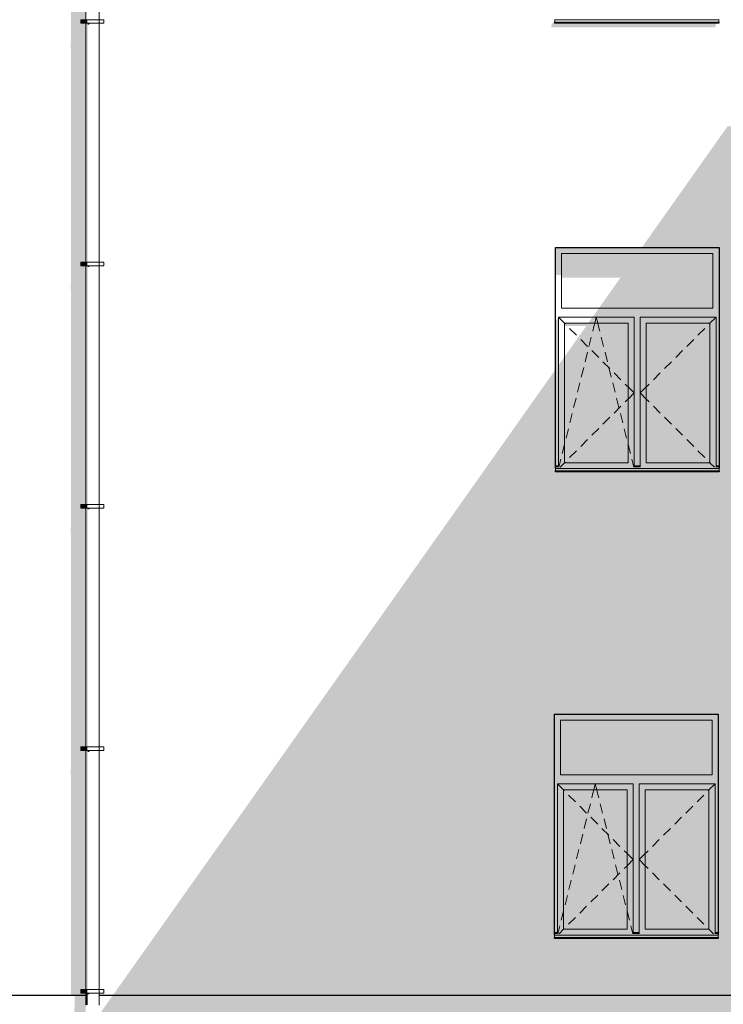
# Model space of a CAD drawing. Header units: millimetres. Extents: x -95523 to 190468, y -7401 to 17692.
# Tile 61 of 139: x 5723 to 11526, y 306 to 8430. Entities that reach past the tile are written whole.
import ezdxf

# ---------------------------------------------------------------- set-up
doc = ezdxf.new("R2010")
doc.units = ezdxf.units.MM
doc.header["$MEASUREMENT"] = 0
for name, color, linetype, lineweight in [('Р_Фасад в осях 1-24_2_1_Цоколь_Ном._пера__2', 8, 'Continuous', 15), ('Р_Фасад в осях 1-24_2_1_Цоколь_Ном._пера__21', 7, 'Continuous', 30), ('Р_Фасад в осях 1-24_2_Конструктив - Стены Несущие_Ном._пера__1', 7, 'Continuous', 15), ('Р_Фасад в осях 1-24_2_Конструктив - Стены Несущие_Ном._пера__2', 8, 'Continuous', 15), ('Р_Фасад в осях 1-24_2_Конструктив - Стены Несущие_Ном._пера__21', 7, 'Continuous', 30), ('Р_Фасад в осях 1-24_2_Новый_1 ВОДОСТОК_Ном._пера__141', 7, 'Continuous', 20), ('Р_Фасад в осях 1-24_2_Новый_1 ВОДОСТОК_Ном._пера__2', 8, 'Continuous', 15), ('Р_Фасад в осях 1-24_2_Новый_Конструктив - Стены Несущие_Ном._пера__1', 7, 'Continuous', 15), ('Р_Фасад в осях 1-24_2_Новый_Конструктив - Стены Несущие_Ном._пера__2', 8, 'Continuous', 15), ('Р_Фасад в осях 1-24_2_Новый_Конструктив - Стены Несущие_Ном._пера__21', 7, 'Continuous', 30)]:
    doc.layers.add(name, color=color, linetype=linetype, lineweight=lineweight)

msp = doc.modelspace()

# ---------------------------------------------------------------- hatches: boundary and pattern name
at = {"layer": 'Р_Фасад в осях 1-24_2_1_Цоколь_Ном._пера__2', "linetype": 'Continuous', "lineweight": 0, "true_color": 0x3f3f3f}
for points in [[(6102.6, -169.5), (6020.2, -286), (13982.8, -286), (13982.8, -131.9), (13925.3, -131.9), (13925.3, -121.9), (13982.8, -121.9), (13982.8, 380), (13953.5, 380), (13953.5, 356), (13953.5, 329.7), (13953.5, 312.4), (13953.5, 104.5), (13913.5, 104.5), (13913.5, 127.6), (13913.5, 356), (13913.5, 380), (6491.2, 380), (6377.4, 219.2), (6377.4, 93.6), (6373.2, 78.7), (6361.3, 66.1), (6343.5, 57.6), (6322.4, 54.7), (6301.4, 57.6), (6283.5, 66.1), (6271.6, 78.7), (6267.4, 93.6), (6267.4, 380), (6175.8, 380), (6175.8, 287.7), (6172.9, 275.2), (6172.9, 245.2), (6175.8, 236.8), (6175.8, 67), (6081.9, -159.9), (6081.2, -165.1), (6090.6, -168.6)], [(6377.4, 377.1), (6401.5, 377.1), (6403.5, 380), (6377.4, 380)]]:
    msp.add_hatch(color=250, dxfattribs=at).paths.add_polyline_path(points)
at = {"layer": 'Р_Фасад в осях 1-24_2_Конструктив - Стены Несущие_Ном._пера__2', "linetype": 'Continuous', "lineweight": 0, "true_color": 0x3f3f3f}
for points in [[(5858.6, 10713.3), (5858.6, 10693.3), (6044.5, 10693.3), (6058.6, 10684.7), (6058.6, 10634.7), (6090.8, 10634.7), (6090.8, 10062.3), (6096.8, 10044), (6145.8, 9921.9), (6145.8, 8245.2), (6142.9, 8232.7), (6142.9, 8202.7), (6145.8, 8194.4), (6145.8, 7550), (6267.4, 7550), (6267.4, 8399.6), (6227.4, 8399.6), (6227.4, 8429.6), (6267.4, 8429.6), (6267.4, 10133.5), (6246.4, 10185.8), (6246.4, 10744.7), (6267.4, 10774.4), (6267.4, 10890), (5983.6, 10890)], [(10107.8, 8385.7), (10107.8, 8365.7), (11457.8, 8365.7), (11467.8, 8389.8), (11460.6, 8389.8), (11467.5, 8400), (10137.8, 8400), (10137.8, 8430)], [(10137.8, 8400), (11487.8, 8400), (11487.8, 8408.1), (10137.8, 8408.1)], [(6145.8, 6245.2), (6142.9, 6232.7), (6142.9, 6202.7), (6145.8, 6194.4), (6145.8, 4245.2), (6142.9, 4232.7), (6142.9, 4202.7), (6145.8, 4194.4), (6145.8, 3850), (6267.4, 3850), (6267.4, 4399.6), (6227.4, 4399.6), (6227.4, 4429.6), (6267.4, 4429.6), (6267.4, 6399.6), (6227.4, 6399.6), (6227.4, 6429.6), (6267.4, 6429.6), (6267.4, 7550), (6145.8, 7550)], [(10140.8, 5541.4), (8944.8, 3850), (15047.8, 3850), (15047.8, 4399.6), (15007.8, 4399.6), (15007.8, 4429.6), (15047.8, 4429.6), (15047.8, 6399.6), (15007.8, 6399.6), (15007.8, 6429.6), (15047.8, 6429.6), (15047.8, 7550), (11561.1, 7550), (10854, 6550), (11490.8, 6550), (11490.8, 4700), (10140.8, 4700)], [(11440.8, 6500), (11490.8, 6500), (11490.8, 6550), (10140.8, 6550), (10140.8, 6500), (10190.8, 6500)], [(10140.8, 6500), (10140.8, 6323.7), (10190.8, 6323.7), (10190.8, 6500)], [(11440.8, 6500), (10190.8, 6500), (10190.8, 6302.5), (10679, 6302.5), (10500.5, 6050), (11440.8, 6050)], [(11465.8, 5975), (11465.8, 4750), (11490.8, 4750), (11490.8, 6500), (11440.8, 6500), (11440.8, 6050), (11440.8, 5975)], [(10447.4, 5975), (10790.8, 5975), (10790.8, 5950), (10840.8, 5950), (10840.8, 5975), (11440.8, 5975), (11440.8, 6050), (10500.5, 6050)], [(10140.8, 5939.6), (10140.8, 4750), (10165.8, 4750), (10165.8, 5975)], [(10412.1, 5925), (10790.8, 5925), (10790.8, 5975), (10447.4, 5975)], [(10790.8, 5950), (10790.8, 4750), (10840.8, 4750), (10840.8, 5950)], [(10840.8, 5975), (10840.8, 5925), (10890.8, 5925), (11415.8, 5925), (11465.8, 5925), (11465.8, 5975)], [(10215.8, 4775), (10740.8, 4775), (10740.8, 5925), (10215.8, 5925), (10215.8, 5903.8), (10397.1, 5903.8), (10215.8, 5647.5)], [(10740.8, 4775), (10790.8, 4775), (10790.8, 5925), (10740.8, 5925)], [(10890.8, 5925), (10840.8, 5925), (10840.8, 4775), (10890.8, 4775)], [(10890.8, 4775), (11415.8, 4775), (11415.8, 5925), (10890.8, 5925)], [(11415.8, 4775), (11465.8, 4775), (11465.8, 5925), (11415.8, 5925)], [(10165.8, 4775), (10215.8, 4775), (10215.8, 5647.5), (10165.8, 5576.8)], [(10165.8, 4750), (10140.8, 4750), (10140.8, 4740), (10165.8, 4740)], [(10140.8, 4740), (10140.8, 4728.1), (11490.8, 4728.1), (11490.8, 4740), (11465.8, 4740), (11465.8, 4738.5), (10840.8, 4738.5), (10840.8, 4740), (10790.8, 4740), (10790.8, 4738.5), (10165.8, 4738.5), (10165.8, 4740)], [(10140.8, 4728.1), (10140.8, 4708.1), (11490.8, 4708.1), (11490.8, 4728.1)], [(10215.8, 4775), (10165.8, 4775), (10165.8, 4738.5), (10790.8, 4738.5), (10790.8, 4775), (10740.8, 4775)], [(10840.8, 4750), (10790.8, 4750), (10790.8, 4740), (10840.8, 4740)], [(10890.8, 4775), (10840.8, 4775), (10840.8, 4738.5), (11465.8, 4738.5), (11465.8, 4775), (11415.8, 4775)], [(11465.8, 4740), (11490.8, 4740), (11490.8, 4750), (11465.8, 4750)], [(10140.8, 4700), (11490.8, 4700), (11490.8, 4708.1), (10140.8, 4708.1)], [(6142.9, 2232.7), (6142.9, 2202.7), (6145.8, 2194.4), (6145.8, 380), (6267.4, 380), (6267.4, 399.6), (6227.4, 399.6), (6227.4, 429.6), (6267.4, 429.6), (6267.4, 2399.6), (6227.4, 2399.6), (6227.4, 2429.6), (6267.4, 2429.6), (6267.4, 3850), (6145.8, 3850), (6145.8, 2245.2)]]:
    msp.add_hatch(color=250, dxfattribs=at).paths.add_polyline_path(points)
h = msp.add_hatch(color=250, dxfattribs=at)
h.paths.add_polyline_path([(6491.2, 380), (13913.5, 380), (13913.4, 540.9), (13913.3, 564), (13913.3, 802.5), (13913.2, 987.3), (13913.1, 1010.4), (13913.1, 1248.9), (13913.1, 1281), (13908.5, 1281), (13907.8, 3066.6), (13907.8, 3091.6), (13912.8, 3091.6), (13912.8, 3093.2), (13952.8, 3093.2), (13952.8, 3091.6), (15047.8, 3091.6), (15047.8, 3850), (8944.8, 3850)])
h.paths.add_polyline_path([(10132.8, 850), (10132.8, 2700), (11482.8, 2700), (11482.8, 850)], flags=0)
at = {"layer": 'Р_Фасад в осях 1-24_2_Новый_1 ВОДОСТОК_Ном._пера__2', "linetype": 'Continuous', "lineweight": 0, "true_color": 0x3f3f3f}
for points in [[(6265.4, 8399.6), (6265.4, 8429.6), (6227.4, 8429.6), (6227.4, 8399.6)], [(6269.8, 8399.6), (6269.8, 8429.6), (6265.4, 8429.6), (6265.4, 8399.6)], [(6271.6, 8399.6), (6267.4, 8399.6), (6267.4, 6429.6), (6271.6, 6429.6)], [(6282.1, 8399.6), (6282.1, 8429.6), (6269.8, 8429.6), (6269.8, 8399.6)], [(6271.6, 6429.6), (6283.5, 6429.6), (6283.5, 8399.6), (6271.6, 8399.6)], [(6283.5, 8399.6), (6283.5, 8389.2), (6293.2, 8389.2), (6301.4, 8395.9), (6301.4, 8399.6)], [(6322.4, 8399.6), (6301.4, 8399.6), (6301.4, 8395.9), (6319.8, 8395.9), (6322.4, 8397.2)], [(6343.5, 8399.6), (6322.4, 8399.6), (6322.4, 8397.2), (6342.5, 8397.2), (6343.5, 8397.5)], [(6343.5, 8397.5), (6361.3, 8397.5), (6361.3, 8399.6), (6343.5, 8399.6)], [(6373.2, 8399.6), (6361.3, 8399.6), (6361.3, 8397.6), (6373.2, 8397.6)], [(6377.4, 8399.6), (6373.2, 8399.6), (6373.2, 8397.6), (6377.4, 8397.3)], [(6265.4, 6399.6), (6265.4, 6429.6), (6227.4, 6429.6), (6227.4, 6399.6)], [(6269.8, 6399.6), (6269.8, 6429.6), (6265.4, 6429.6), (6265.4, 6399.6)], [(6282.1, 6399.6), (6282.1, 6429.6), (6269.8, 6429.6), (6269.8, 6399.6)], [(6267.4, 4429.6), (6271.6, 4429.6), (6271.6, 6399.6), (6267.4, 6399.6)], [(6271.6, 4429.6), (6283.5, 4429.6), (6283.5, 6399.6), (6271.6, 6399.6)], [(6301.4, 6399.6), (6283.5, 6399.6), (6283.5, 6389.2), (6293.2, 6389.2), (6301.4, 6395.9)], [(6322.4, 6399.6), (6301.4, 6399.6), (6301.4, 6395.9), (6319.8, 6395.9), (6322.4, 6397.2)], [(6343.5, 6399.6), (6322.4, 6399.6), (6322.4, 6397.2), (6342.5, 6397.2), (6343.5, 6397.5)], [(6343.5, 6397.5), (6361.3, 6397.5), (6361.3, 6399.6), (6343.5, 6399.6)], [(6373.2, 6399.6), (6361.3, 6399.6), (6361.3, 6397.6), (6373.2, 6397.6)], [(6377.4, 6399.6), (6373.2, 6399.6), (6373.2, 6397.6), (6377.4, 6397.3)], [(6265.4, 4399.6), (6265.4, 4429.6), (6227.4, 4429.6), (6227.4, 4399.6)], [(6269.8, 4399.6), (6269.8, 4429.6), (6265.4, 4429.6), (6265.4, 4399.6)], [(6267.4, 2429.6), (6271.6, 2429.6), (6271.6, 4399.6), (6267.4, 4399.6)], [(6282.1, 4399.6), (6282.1, 4429.6), (6269.8, 4429.6), (6269.8, 4399.6)], [(6283.5, 4399.6), (6271.6, 4399.6), (6271.6, 2429.6), (6283.5, 2429.6)], [(6301.4, 4399.6), (6283.5, 4399.6), (6283.5, 4389.2), (6293.2, 4389.2), (6301.4, 4395.9)], [(6322.4, 4399.6), (6301.4, 4399.6), (6301.4, 4395.9), (6319.8, 4395.9), (6322.4, 4397.2)], [(6343.5, 4399.6), (6322.4, 4399.6), (6322.4, 4397.2), (6342.5, 4397.2), (6343.5, 4397.5)], [(6343.5, 4397.5), (6361.3, 4397.5), (6361.3, 4399.6), (6343.5, 4399.6)], [(6373.2, 4399.6), (6361.3, 4399.6), (6361.3, 4397.6), (6373.2, 4397.6)], [(6377.4, 4399.6), (6373.2, 4399.6), (6373.2, 4397.6), (6377.4, 4397.3)], [(6265.4, 2399.6), (6265.4, 2429.6), (6227.4, 2429.6), (6227.4, 2399.6)], [(6269.8, 2399.6), (6269.8, 2429.6), (6265.4, 2429.6), (6265.4, 2399.6)], [(6267.4, 2399.6), (6267.4, 429.6), (6271.6, 429.6), (6271.6, 2399.6)], [(6282.1, 2399.6), (6282.1, 2429.6), (6269.8, 2429.6), (6269.8, 2399.6)], [(6271.6, 2399.6), (6271.6, 429.6), (6283.5, 429.6), (6283.5, 2399.6)], [(6301.4, 2399.6), (6283.5, 2399.6), (6283.5, 2389.2), (6293.2, 2389.2), (6301.4, 2395.9)], [(6322.4, 2399.6), (6301.4, 2399.6), (6301.4, 2395.9), (6319.8, 2395.9), (6322.4, 2397.2)], [(6343.5, 2399.6), (6322.4, 2399.6), (6322.4, 2397.2), (6342.5, 2397.2), (6343.5, 2397.5)], [(6361.3, 2399.6), (6343.5, 2399.6), (6343.5, 2397.5), (6361.3, 2397.5)], [(6373.2, 2399.6), (6361.3, 2399.6), (6361.3, 2397.6), (6373.2, 2397.6)], [(6377.4, 2399.6), (6373.2, 2399.6), (6373.2, 2397.6), (6377.4, 2397.3)], [(6265.4, 399.6), (6265.4, 429.6), (6227.4, 429.6), (6227.4, 399.6)], [(6269.8, 399.6), (6269.8, 429.6), (6265.4, 429.6), (6265.4, 399.6)], [(6282.1, 399.6), (6282.1, 429.6), (6269.8, 429.6), (6269.8, 399.6)], [(6267.4, 399.6), (6267.4, 299.6), (6271.6, 299.6), (6271.6, 399.6)], [(6271.6, 399.6), (6271.6, 299.6), (6283.5, 299.6), (6283.5, 399.6)], [(6301.4, 399.6), (6283.5, 399.6), (6283.5, 389.2), (6293.2, 389.2), (6301.4, 395.9)], [(6322.4, 399.6), (6301.4, 399.6), (6301.4, 395.9), (6319.8, 395.9), (6322.4, 397.2)], [(6343.5, 399.6), (6322.4, 399.6), (6322.4, 397.2), (6342.5, 397.2), (6343.5, 397.5)], [(6343.5, 397.5), (6361.3, 397.5), (6361.3, 399.6), (6343.5, 399.6)], [(6373.2, 399.6), (6361.3, 399.6), (6361.3, 397.6), (6373.2, 397.6)], [(6377.4, 399.6), (6373.2, 399.6), (6373.2, 397.6), (6377.4, 397.3)]]:
    msp.add_hatch(color=250, dxfattribs=at).paths.add_polyline_path(points)
at = {"layer": 'Р_Фасад в осях 1-24_2_Новый_Конструктив - Стены Несущие_Ном._пера__2', "linetype": 'Continuous', "lineweight": 0, "true_color": 0x3f3f3f}
for points in [[(11432.8, 2650), (11482.8, 2650), (11482.8, 2700), (10132.8, 2700), (10132.8, 2650), (10182.8, 2650)], [(10157.8, 900), (10157.8, 2125), (10182.8, 2125), (10182.8, 2200), (10182.8, 2650), (10132.8, 2650), (10132.8, 900)], [(10182.8, 2200), (11432.8, 2200), (11432.8, 2650), (10182.8, 2650)], [(11457.8, 2125), (11457.8, 900), (11482.8, 900), (11482.8, 2650), (11432.8, 2650), (11432.8, 2200), (11432.8, 2125)], [(10782.8, 2125), (10782.8, 2100), (10832.8, 2100), (10832.8, 2125), (11432.8, 2125), (11432.8, 2200), (10182.8, 2200), (10182.8, 2125)], [(10157.8, 2125), (10157.8, 2075), (10207.8, 2075), (10732.8, 2075), (10782.8, 2075), (10782.8, 2125)], [(10832.8, 2125), (10832.8, 2075), (10882.8, 2075), (11407.8, 2075), (11457.8, 2075), (11457.8, 2125)], [(10207.8, 2075), (10157.8, 2075), (10157.8, 925), (10207.8, 925)], [(10207.8, 925), (10732.8, 925), (10732.8, 2075), (10207.8, 2075)], [(10732.8, 925), (10782.8, 925), (10782.8, 2075), (10732.8, 2075)], [(10782.8, 2100), (10782.8, 900), (10832.8, 900), (10832.8, 2100)], [(10882.8, 2075), (10832.8, 2075), (10832.8, 925), (10882.8, 925)], [(10882.8, 925), (11407.8, 925), (11407.8, 2075), (10882.8, 2075)], [(11407.8, 925), (11457.8, 925), (11457.8, 2075), (11407.8, 2075)], [(10132.8, 900), (10132.8, 890), (10157.8, 890), (10157.8, 900)], [(10207.8, 925), (10157.8, 925), (10157.8, 888.5), (10782.8, 888.5), (10782.8, 925), (10732.8, 925)], [(10832.8, 900), (10782.8, 900), (10782.8, 890), (10832.8, 890)], [(10882.8, 925), (10832.8, 925), (10832.8, 888.5), (11457.8, 888.5), (11457.8, 925), (11407.8, 925)], [(11457.8, 900), (11457.8, 890), (11482.8, 890), (11482.8, 900)], [(10132.8, 890), (10132.8, 878.1), (11482.8, 878.1), (11482.8, 890), (11457.8, 890), (11457.8, 888.5), (10832.8, 888.5), (10832.8, 890), (10782.8, 890), (10782.8, 888.5), (10157.8, 888.5), (10157.8, 890)], [(10132.8, 878.1), (10132.8, 858.1), (11482.8, 858.1), (11482.8, 878.1)], [(10132.8, 850), (11482.8, 850), (11482.8, 858.1), (10132.8, 858.1)]]:
    msp.add_hatch(color=250, dxfattribs=at).paths.add_polyline_path(points)

# ---------------------------------------------------------------- linework, layer by layer
at = {"layer": 'Р_Фасад в осях 1-24_2_1_Цоколь_Ном._пера__21', "color": 7, "linetype": 'Continuous', "lineweight": 30}
for p, q in [((6267.4, 380), (-8372.9, 380)), ((13913.5, 380), (6377.4, 380))]:
    msp.add_line(p, q, dxfattribs=at)
at = {"layer": 'Р_Фасад в осях 1-24_2_Конструктив - Стены Несущие_Ном._пера__1', "color": 7, "linetype": 'Continuous', "lineweight": 15}
for p, q in [((10137.8, 8430), (10137.8, 8428.1)), ((10137.8, 8428.1), (10137.8, 8408.1)), ((10137.8, 8428.1), (11487.8, 8428.1)), ((10137.8, 8408.1), (11487.8, 8408.1)), ((11487.8, 8430), (11487.8, 8428.1)), ((11487.8, 8428.1), (11487.8, 8408.1)), ((10190.8, 6050), (10190.8, 6500)), ((10190.8, 6500), (11440.8, 6500)), ((11440.8, 6500), (11440.8, 6050)), ((11440.8, 6050), (10190.8, 6050)), ((10165.8, 5975), (10165.8, 5925)), ((10790.8, 5975), (10165.8, 5975)), ((10165.8, 5975), (10215.8, 5925)), ((10465.8, 5925), (10478.3, 5975)), ((10490.8, 5925), (10478.3, 5975)), ((10790.8, 5925), (10790.8, 5975)), ((10840.8, 5975), (10840.8, 5925)), ((11465.8, 5975), (10840.8, 5975)), ((11465.8, 5975), (11415.8, 5925)), ((11465.8, 5925), (11465.8, 5975)), ((10165.8, 5925), (10165.8, 4775)), ((10215.8, 4775), (10215.8, 5925)), ((10215.8, 5925), (10740.8, 5925)), ((10215.8, 5925), (10222.4, 5918.4)), ((10257.7, 5883.1), (10314.3, 5826.5)), ((10449.6, 5860.1), (10458.9, 5897.4)), ((10458.9, 5897.4), (10465.8, 5925)), ((10497.7, 5897.4), (10490.8, 5925)), ((10507.1, 5860.1), (10497.7, 5897.4)), ((10740.8, 5925), (10740.8, 4775)), ((10790.8, 4775), (10790.8, 5925)), ((10840.8, 5925), (10840.8, 4775)), ((10890.8, 4775), (10890.8, 5925)), ((10890.8, 5925), (11415.8, 5925)), ((11373.9, 5883.1), (11317.3, 5826.5)), ((11415.8, 5925), (11409.2, 5918.4)), ((11415.8, 5925), (11415.8, 4775)), ((11465.8, 4775), (11465.8, 5925)), ((10349.7, 5791.2), (10406.2, 5734.6)), ((10418.1, 5733.9), (10437.5, 5811.6)), ((10538.6, 5733.9), (10519.2, 5811.6)), ((11282, 5791.2), (11225.4, 5734.6)), ((10441.6, 5699.2), (10498.2, 5642.7)), ((11190, 5699.2), (11133.5, 5642.7)), ((10386.5, 5607.8), (10405.9, 5685.4)), ((10533.5, 5607.3), (10590.1, 5550.7)), ((10570.1, 5607.8), (10550.7, 5685.4)), ((11098.1, 5607.3), (11041.6, 5550.7)), ((10355, 5481.7), (10374.4, 5559.3)), ((10601.6, 5481.7), (10582.2, 5559.3)), ((10625.4, 5515.4), (10682, 5458.8)), ((11006.2, 5515.4), (10949.6, 5458.8)), ((10323.5, 5355.6), (10342.9, 5433.2)), ((10633.2, 5355.6), (10613.8, 5433.2)), ((10717.4, 5423.5), (10734.3, 5406.6)), ((10734.3, 5406.6), (10740.8, 5400)), ((10740.8, 5400), (10790.8, 5350)), ((10890.8, 5400), (10840.8, 5350)), ((10897.4, 5406.6), (10890.8, 5400)), ((10914.3, 5423.5), (10897.4, 5406.6)), ((10291.9, 5229.5), (10311.3, 5307.1)), ((10664.7, 5229.5), (10645.3, 5307.1)), ((10717.4, 5276.5), (10734.3, 5293.4)), ((10734.3, 5293.4), (10740.8, 5300)), ((10740.8, 5300), (10790.8, 5350)), ((10890.8, 5300), (10840.8, 5350)), ((10897.4, 5293.4), (10890.8, 5300)), ((10914.3, 5276.5), (10897.4, 5293.4)), ((10625.4, 5184.6), (10682, 5241.2)), ((11006.2, 5184.6), (10949.6, 5241.2)), ((10260.4, 5103.4), (10279.8, 5181)), ((10533.5, 5092.7), (10590.1, 5149.3)), ((10696.2, 5103.4), (10676.8, 5181)), ((11098.1, 5092.7), (11041.6, 5149.3)), ((10228.9, 4977.2), (10248.3, 5054.8)), ((10441.6, 5000.8), (10498.2, 5057.3)), ((10727.8, 4977.2), (10708.4, 5054.8)), ((11190, 5000.8), (11133.5, 5057.3)), ((10349.7, 4908.8), (10406.2, 4965.4)), ((11282, 4908.8), (11225.4, 4965.4)), ((10197.3, 4851.1), (10215.8, 4925)), ((10215.8, 4925), (10216.8, 4928.7)), ((10740.8, 4925), (10739.9, 4928.7)), ((10759.3, 4851.1), (10740.8, 4925)), ((10169.2, 4738.5), (10185.2, 4802.6)), ((10257.7, 4816.9), (10314.3, 4873.5)), ((10787.4, 4738.5), (10771.4, 4802.6)), ((11373.9, 4816.9), (11317.3, 4873.5)), ((10140.8, 4750), (10165.8, 4750)), ((10140.8, 4740), (10165.8, 4740)), ((10140.8, 4730), (10140.8, 4728.1)), ((10140.8, 4728.1), (10140.8, 4708.1)), ((10140.8, 4728.1), (11490.8, 4728.1)), ((10165.8, 4775), (10165.8, 4738.5)), ((10179.3, 4738.5), (10215.8, 4775)), ((10215.8, 4775), (10222.4, 4781.6)), ((10740.8, 4775), (10215.8, 4775)), ((10790.8, 4738.5), (10790.8, 4775)), ((10790.8, 4750), (10840.8, 4750)), ((10790.8, 4740), (10840.8, 4740)), ((10840.8, 4775), (10840.8, 4738.5)), ((11415.8, 4775), (10890.8, 4775)), ((11415.8, 4775), (11409.2, 4781.6)), ((11452.3, 4738.5), (11415.8, 4775)), ((11465.8, 4738.5), (11465.8, 4775)), ((11465.8, 4750), (11490.8, 4750)), ((11465.8, 4740), (11490.8, 4740)), ((11490.8, 4730), (11490.8, 4728.1)), ((11490.8, 4728.1), (11490.8, 4708.1)), ((10140.8, 4708.1), (11490.8, 4708.1))]:
    msp.add_line(p, q, dxfattribs=at)
at = {"layer": 'Р_Фасад в осях 1-24_2_Конструктив - Стены Несущие_Ном._пера__21', "color": 7, "linetype": 'Continuous', "lineweight": 30}
for p, q in [((10137.8, 8400), (10137.8, 8408.1)), ((11487.8, 8400), (10137.8, 8400)), ((11487.8, 8408.1), (11487.8, 8400)), ((10140.8, 6550), (11490.8, 6550)), ((10140.8, 4730), (10140.8, 6550)), ((11490.8, 6550), (11490.8, 4730)), ((10140.8, 4700), (10140.8, 4708.1)), ((11490.8, 4700), (10140.8, 4700)), ((11490.8, 4708.1), (11490.8, 4700))]:
    msp.add_line(p, q, dxfattribs=at)
at = {"layer": 'Р_Фасад в осях 1-24_2_Новый_1 ВОДОСТОК_Ном._пера__141', "color": 7, "linetype": 'Continuous', "lineweight": 20}
for p, q in [((6267.4, 10015.2), (6267.4, 8429.6)), ((6377.4, 10015.2), (6377.4, 8429.6)), ((6265.4, 8429.6), (6227.4, 8429.6)), ((6227.4, 8399.6), (6227.4, 8429.6)), ((6265.4, 8399.6), (6227.4, 8399.6)), ((6269.8, 8429.6), (6265.4, 8429.6)), ((6265.4, 8399.6), (6265.4, 8429.6)), ((6269.8, 8399.6), (6265.4, 8399.6)), ((6267.4, 8399.6), (6267.4, 6429.6)), ((6282.1, 8429.6), (6269.8, 8429.6)), ((6282.1, 8399.6), (6269.8, 8399.6)), ((6300.6, 8429.6), (6282.1, 8429.6)), ((6300.6, 8399.6), (6282.1, 8399.6)), ((6322.4, 8429.6), (6300.6, 8429.6)), ((6322.4, 8399.6), (6300.6, 8399.6)), ((6344.2, 8429.6), (6322.4, 8429.6)), ((6344.2, 8399.6), (6322.4, 8399.6)), ((6362.7, 8429.6), (6344.2, 8429.6)), ((6362.7, 8399.6), (6344.2, 8399.6)), ((6375.1, 8429.6), (6362.7, 8429.6)), ((6375.1, 8399.6), (6362.7, 8399.6)), ((6379.4, 8429.6), (6375.1, 8429.6)), ((6379.4, 8399.6), (6375.1, 8399.6)), ((6377.4, 8399.6), (6377.4, 6429.6)), ((6417.4, 8429.6), (6379.4, 8429.6)), ((6379.4, 8399.6), (6379.4, 8429.6)), ((6417.4, 8399.6), (6379.4, 8399.6)), ((6417.4, 8399.6), (6417.4, 8429.6)), ((6265.4, 6429.6), (6227.4, 6429.6)), ((6227.4, 6399.6), (6227.4, 6429.6)), ((6269.8, 6429.6), (6265.4, 6429.6)), ((6265.4, 6399.6), (6265.4, 6429.6)), ((6282.1, 6429.6), (6269.8, 6429.6)), ((6300.6, 6429.6), (6282.1, 6429.6)), ((6322.4, 6429.6), (6300.6, 6429.6)), ((6344.2, 6429.6), (6322.4, 6429.6)), ((6362.7, 6429.6), (6344.2, 6429.6)), ((6375.1, 6429.6), (6362.7, 6429.6)), ((6379.4, 6429.6), (6375.1, 6429.6)), ((6417.4, 6429.6), (6379.4, 6429.6)), ((6379.4, 6399.6), (6379.4, 6429.6)), ((6417.4, 6399.6), (6417.4, 6429.6)), ((6265.4, 6399.6), (6227.4, 6399.6)), ((6269.8, 6399.6), (6265.4, 6399.6)), ((6267.4, 6399.6), (6267.4, 4429.6)), ((6282.1, 6399.6), (6269.8, 6399.6)), ((6300.6, 6399.6), (6282.1, 6399.6)), ((6322.4, 6399.6), (6300.6, 6399.6)), ((6344.2, 6399.6), (6322.4, 6399.6)), ((6362.7, 6399.6), (6344.2, 6399.6)), ((6375.1, 6399.6), (6362.7, 6399.6)), ((6379.4, 6399.6), (6375.1, 6399.6)), ((6377.4, 6399.6), (6377.4, 4429.6)), ((6417.4, 6399.6), (6379.4, 6399.6)), ((6265.4, 4429.6), (6227.4, 4429.6)), ((6227.4, 4399.6), (6227.4, 4429.6)), ((6265.4, 4399.6), (6227.4, 4399.6)), ((6269.8, 4429.6), (6265.4, 4429.6)), ((6265.4, 4399.6), (6265.4, 4429.6)), ((6269.8, 4399.6), (6265.4, 4399.6)), ((6267.4, 4399.6), (6267.4, 2429.6)), ((6282.1, 4429.6), (6269.8, 4429.6)), ((6282.1, 4399.6), (6269.8, 4399.6)), ((6300.6, 4429.6), (6282.1, 4429.6)), ((6300.6, 4399.6), (6282.1, 4399.6)), ((6322.4, 4429.6), (6300.6, 4429.6)), ((6322.4, 4399.6), (6300.6, 4399.6)), ((6344.2, 4429.6), (6322.4, 4429.6)), ((6344.2, 4399.6), (6322.4, 4399.6)), ((6362.7, 4429.6), (6344.2, 4429.6)), ((6362.7, 4399.6), (6344.2, 4399.6)), ((6375.1, 4429.6), (6362.7, 4429.6)), ((6375.1, 4399.6), (6362.7, 4399.6)), ((6379.4, 4429.6), (6375.1, 4429.6)), ((6379.4, 4399.6), (6375.1, 4399.6)), ((6377.4, 4399.6), (6377.4, 2429.6)), ((6417.4, 4429.6), (6379.4, 4429.6)), ((6379.4, 4399.6), (6379.4, 4429.6)), ((6417.4, 4399.6), (6379.4, 4399.6)), ((6417.4, 4399.6), (6417.4, 4429.6)), ((6265.4, 2429.6), (6227.4, 2429.6)), ((6227.4, 2399.6), (6227.4, 2429.6)), ((6265.4, 2399.6), (6227.4, 2399.6)), ((6269.8, 2429.6), (6265.4, 2429.6)), ((6265.4, 2399.6), (6265.4, 2429.6)), ((6269.8, 2399.6), (6265.4, 2399.6)), ((6267.4, 2399.6), (6267.4, 429.6)), ((6282.1, 2429.6), (6269.8, 2429.6)), ((6282.1, 2399.6), (6269.8, 2399.6)), ((6300.6, 2429.6), (6282.1, 2429.6)), ((6300.6, 2399.6), (6282.1, 2399.6)), ((6322.4, 2429.6), (6300.6, 2429.6)), ((6322.4, 2399.6), (6300.6, 2399.6)), ((6344.2, 2429.6), (6322.4, 2429.6)), ((6344.2, 2399.6), (6322.4, 2399.6)), ((6362.7, 2429.6), (6344.2, 2429.6)), ((6362.7, 2399.6), (6344.2, 2399.6)), ((6375.1, 2429.6), (6362.7, 2429.6)), ((6375.1, 2399.6), (6362.7, 2399.6)), ((6379.4, 2429.6), (6375.1, 2429.6)), ((6379.4, 2399.6), (6375.1, 2399.6)), ((6377.4, 2399.6), (6377.4, 429.6)), ((6417.4, 2429.6), (6379.4, 2429.6)), ((6379.4, 2399.6), (6379.4, 2429.6)), ((6417.4, 2399.6), (6379.4, 2399.6)), ((6417.4, 2399.6), (6417.4, 2429.6)), ((6265.4, 429.6), (6227.4, 429.6)), ((6227.4, 399.6), (6227.4, 429.6)), ((6269.8, 429.6), (6265.4, 429.6)), ((6265.4, 399.6), (6265.4, 429.6)), ((6282.1, 429.6), (6269.8, 429.6)), ((6300.6, 429.6), (6282.1, 429.6)), ((6322.4, 429.6), (6300.6, 429.6)), ((6344.2, 429.6), (6322.4, 429.6)), ((6362.7, 429.6), (6344.2, 429.6)), ((6375.1, 429.6), (6362.7, 429.6)), ((6379.4, 429.6), (6375.1, 429.6)), ((6417.4, 429.6), (6379.4, 429.6)), ((6379.4, 399.6), (6379.4, 429.6)), ((6417.4, 399.6), (6417.4, 429.6)), ((6265.4, 399.6), (6227.4, 399.6)), ((6269.8, 399.6), (6265.4, 399.6)), ((6267.4, 399.6), (6267.4, 299.6)), ((6282.1, 399.6), (6269.8, 399.6)), ((6300.6, 399.6), (6282.1, 399.6)), ((6322.4, 399.6), (6300.6, 399.6)), ((6344.2, 399.6), (6322.4, 399.6)), ((6362.7, 399.6), (6344.2, 399.6)), ((6375.1, 399.6), (6362.7, 399.6)), ((6379.4, 399.6), (6375.1, 399.6)), ((6377.4, 399.6), (6377.4, 299.6)), ((6417.4, 399.6), (6379.4, 399.6))]:
    msp.add_line(p, q, dxfattribs=at)
at = {"layer": 'Р_Фасад в осях 1-24_2_Новый_Конструктив - Стены Несущие_Ном._пера__1', "color": 7, "linetype": 'Continuous', "lineweight": 15}
for p, q in [((10182.8, 2200), (10182.8, 2650)), ((10182.8, 2650), (11432.8, 2650)), ((11432.8, 2650), (11432.8, 2200)), ((11432.8, 2200), (10182.8, 2200)), ((10157.8, 2125), (10157.8, 2075)), ((10782.8, 2125), (10157.8, 2125)), ((10157.8, 2125), (10207.8, 2075)), ((10457.8, 2075), (10470.3, 2125)), ((10482.8, 2075), (10470.3, 2125)), ((10782.8, 2075), (10782.8, 2125)), ((10832.8, 2125), (10832.8, 2075)), ((11457.8, 2125), (10832.8, 2125)), ((11457.8, 2125), (11407.8, 2075)), ((11457.8, 2075), (11457.8, 2125)), ((10157.8, 2075), (10157.8, 925)), ((10207.8, 925), (10207.8, 2075)), ((10207.8, 2075), (10732.8, 2075)), ((10207.8, 2075), (10214.4, 2068.4)), ((10249.7, 2033.1), (10306.3, 1976.5)), ((10441.6, 2010.1), (10450.9, 2047.4)), ((10450.9, 2047.4), (10457.8, 2075)), ((10489.7, 2047.4), (10482.8, 2075)), ((10499.1, 2010.1), (10489.7, 2047.4)), ((10732.8, 2075), (10732.8, 925)), ((10782.8, 925), (10782.8, 2075)), ((10832.8, 2075), (10832.8, 925)), ((10882.8, 925), (10882.8, 2075)), ((10882.8, 2075), (11407.8, 2075)), ((11365.9, 2033.1), (11309.3, 1976.5)), ((11407.8, 2075), (11401.2, 2068.4)), ((11407.8, 2075), (11407.8, 925)), ((11457.8, 925), (11457.8, 2075)), ((10410.1, 1883.9), (10429.5, 1961.6)), ((10530.6, 1883.9), (10511.2, 1961.6)), ((10341.7, 1941.2), (10398.2, 1884.6)), ((11274, 1941.2), (11217.4, 1884.6)), ((10378.5, 1757.8), (10397.9, 1835.4)), ((10433.6, 1849.2), (10490.2, 1792.7)), ((10562.1, 1757.8), (10542.7, 1835.4)), ((11182, 1849.2), (11125.5, 1792.7)), ((10347, 1631.7), (10366.4, 1709.3)), ((10525.5, 1757.3), (10582.1, 1700.7)), ((10593.6, 1631.7), (10574.2, 1709.3)), ((11090.1, 1757.3), (11033.6, 1700.7)), ((10617.4, 1665.4), (10674, 1608.8)), ((10998.2, 1665.4), (10941.6, 1608.8)), ((10315.5, 1505.6), (10334.9, 1583.2)), ((10625.2, 1505.6), (10605.8, 1583.2)), ((10709.4, 1573.5), (10726.3, 1556.6)), ((10726.3, 1556.6), (10732.8, 1550)), ((10732.8, 1550), (10782.8, 1500)), ((10882.8, 1550), (10832.8, 1500)), ((10889.4, 1556.6), (10882.8, 1550)), ((10906.3, 1573.5), (10889.4, 1556.6)), ((10732.8, 1450), (10782.8, 1500)), ((10882.8, 1450), (10832.8, 1500)), ((10283.9, 1379.5), (10303.3, 1457.1)), ((10617.4, 1334.6), (10674, 1391.2)), ((10656.7, 1379.5), (10637.3, 1457.1)), ((10709.4, 1426.5), (10726.3, 1443.4)), ((10726.3, 1443.4), (10732.8, 1450)), ((10889.4, 1443.4), (10882.8, 1450)), ((10906.3, 1426.5), (10889.4, 1443.4)), ((10998.2, 1334.6), (10941.6, 1391.2)), ((10252.4, 1253.4), (10271.8, 1331)), ((10688.2, 1253.4), (10668.8, 1331)), ((10525.5, 1242.7), (10582.1, 1299.3)), ((11090.1, 1242.7), (11033.6, 1299.3)), ((10220.9, 1127.2), (10240.3, 1204.8)), ((10433.6, 1150.8), (10490.2, 1207.3)), ((10719.8, 1127.2), (10700.4, 1204.8)), ((11182, 1150.8), (11125.5, 1207.3)), ((10189.3, 1001.1), (10207.8, 1075)), ((10207.8, 1075), (10208.8, 1078.7)), ((10341.7, 1058.8), (10398.2, 1115.4)), ((10732.8, 1075), (10731.9, 1078.7)), ((10751.3, 1001.1), (10732.8, 1075)), ((11274, 1058.8), (11217.4, 1115.4)), ((10249.7, 966.9), (10306.3, 1023.5)), ((11365.9, 966.9), (11309.3, 1023.5)), ((10132.8, 900), (10157.8, 900)), ((10157.8, 925), (10157.8, 888.5)), ((10161.2, 888.5), (10177.2, 952.6)), ((10171.3, 888.5), (10207.8, 925)), ((10207.8, 925), (10214.4, 931.6)), ((10732.8, 925), (10207.8, 925)), ((10779.4, 888.5), (10763.4, 952.6)), ((10782.8, 888.5), (10782.8, 925)), ((10782.8, 900), (10832.8, 900)), ((10832.8, 925), (10832.8, 888.5)), ((11407.8, 925), (10882.8, 925)), ((11407.8, 925), (11401.2, 931.6)), ((11444.3, 888.5), (11407.8, 925)), ((11457.8, 888.5), (11457.8, 925)), ((11457.8, 900), (11482.8, 900)), ((10132.8, 890), (10157.8, 890)), ((10132.8, 880), (10132.8, 878.1)), ((10132.8, 878.1), (10132.8, 858.1)), ((10132.8, 878.1), (11482.8, 878.1)), ((10132.8, 858.1), (11482.8, 858.1)), ((10782.8, 890), (10832.8, 890)), ((11457.8, 890), (11482.8, 890)), ((11482.8, 880), (11482.8, 878.1)), ((11482.8, 878.1), (11482.8, 858.1))]:
    msp.add_line(p, q, dxfattribs=at)
at = {"layer": 'Р_Фасад в осях 1-24_2_Новый_Конструктив - Стены Несущие_Ном._пера__21', "color": 7, "linetype": 'Continuous', "lineweight": 30}
for p, q in [((10132.8, 2700), (11482.8, 2700)), ((10132.8, 880), (10132.8, 2700)), ((11482.8, 2700), (11482.8, 880)), ((10132.8, 850), (10132.8, 858.1)), ((11482.8, 850), (10132.8, 850)), ((11482.8, 858.1), (11482.8, 850))]:
    msp.add_line(p, q, dxfattribs=at)

doc.saveas('drawing.dxf')
